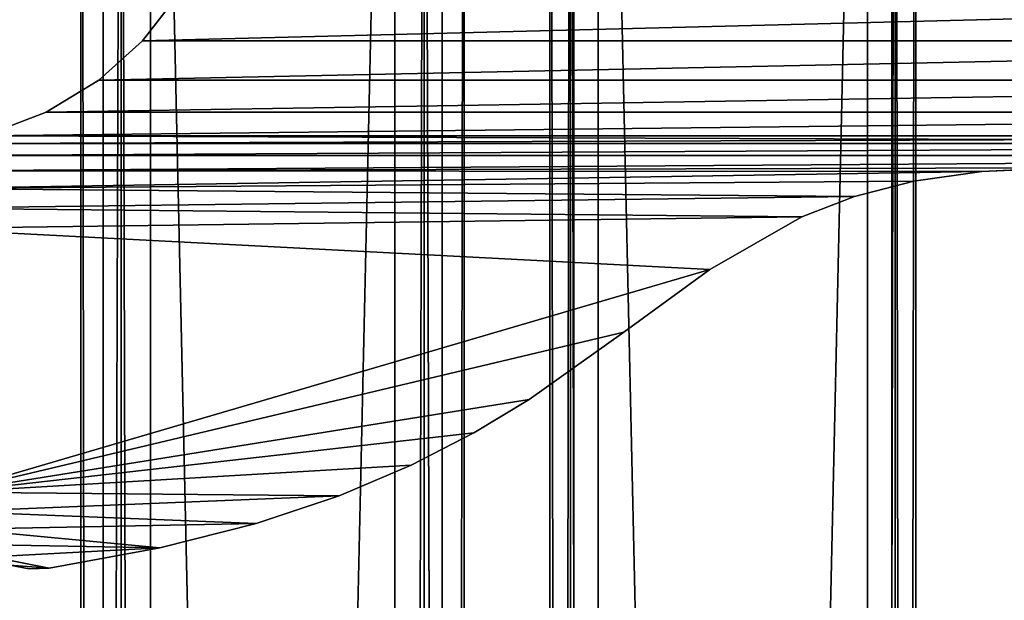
# Model space of a CAD drawing. Extents: x -1687 to 817, y -668 to 832.
# Tile 157 of 182: x 354 to 468, y 643 to 710. Entities that reach past the tile are written whole.
import ezdxf

# ---------------------------------------------------------------- set-up
doc = ezdxf.new("R2010")
doc.units = 0
doc.header["$LTSCALE"] = 25.4
doc.layers.get('0').update_dxf_attribs({"color": 13, "linetype": 'CONTINUOUS'})
doc.layers.add('STEEL', color=54, linetype='CONTINUOUS')
doc.layers.add('WOOD', color=253, linetype='CONTINUOUS')

# ---------------------------------------------------------------- blocks, each defined once
blk = doc.blocks.new('L006_07-00_001_DOMY_LNA_OB')
at = {"color": 0}
for p, q in [((1500, 40, -37), (0, 40, -37)), ((0, 40, -3), (1500, 40, -3)), ((1500, 40, -37), (0, 40, -37)), ((0, 40, -3), (1500, 40, -3)), ((1500, 37), (0, 37)), ((0, 37, -40), (1500, 37, -40)), ((0, 37, -40), (1500, 37, -40)), ((1500, 37), (0, 37)), ((0, 3), (1500, 3)), ((1500, 3, -40), (0, 3, -40)), ((1500, 3, -40), (0, 3, -40)), ((0, 3), (1500, 3)), ((0, 0, -37), (1500, 0, -37)), ((1500, 0, -3), (0, 0, -3)), ((0, 0, -37), (1500, 0, -37)), ((1500, 0, -3), (0, 0, -3))]:
    blk.add_line(p, q, dxfattribs=at)
at = {"color": 7}
mesh = blk.add_polyface(dxfattribs=at)
corners = [(0, 40, -3), (1500, 40, -37), (0, 40, -37), (1500, 40, -3)]
mesh.append_faces([[corners[k] for k in face] for face in [(0, 1, 2), (1, 0, 3)]], dxfattribs={"vtx0": -1, "color": 7})
mesh = blk.add_polyface(dxfattribs=at)
corners = [(1500, 40, -37), (0, 37, -40), (0, 40, -37), (1500, 37, -40)]
mesh.append_faces([[corners[k] for k in face] for face in [(0, 1, 2), (1, 0, 3)]], dxfattribs={"vtx0": -1, "color": 7})
mesh = blk.add_polyface(dxfattribs=at)
corners = [(0, 37), (1500, 40, -3), (0, 40, -3), (1500, 37)]
mesh.append_faces([[corners[k] for k in face] for face in [(0, 1, 2), (1, 0, 3)]], dxfattribs={"vtx0": -1, "color": 7})
mesh = blk.add_polyface(dxfattribs=at)
corners = [(1500, 3), (0, 37), (0, 3), (1500, 37)]
mesh.append_faces([[corners[k] for k in face] for face in [(0, 1, 2), (1, 0, 3)]], dxfattribs={"vtx0": -1, "color": 7})
mesh = blk.add_polyface(dxfattribs=at)
corners = [(1500, 37, -40), (0, 3, -40), (0, 37, -40), (1500, 3, -40)]
mesh.append_faces([[corners[k] for k in face] for face in [(0, 1, 2), (1, 0, 3)]], dxfattribs={"vtx0": -1, "color": 7})
mesh = blk.add_polyface(dxfattribs=at)
corners = [(1500, 0, -37), (0, 3, -40), (1500, 3, -40), (0, 0, -37)]
mesh.append_faces([[corners[k] for k in face] for face in [(0, 1, 2), (1, 0, 3)]], dxfattribs={"vtx0": -1, "color": 7})
mesh = blk.add_polyface(dxfattribs=at)
corners = [(1500, 0, -3), (0, 3), (0, 0, -3), (1500, 3)]
mesh.append_faces([[corners[k] for k in face] for face in [(0, 1, 2), (1, 0, 3)]], dxfattribs={"vtx0": -1, "color": 7})
mesh = blk.add_polyface(dxfattribs=at)
corners = [(1500, 0, -3), (0, 0, -37), (1500, 0, -37), (0, 0, -3)]
mesh.append_faces([[corners[k] for k in face] for face in [(0, 1, 2), (1, 0, 3)]], dxfattribs={"vtx0": -1, "color": 7})
blk = doc.blocks.new('L006_07-01_000_DOMY_LNA_OB')
at = {"color": 0}
for p, q in [((232.83, 5, 48.59), (225.67, 5, 51.31)), ((232.83, 5, 48.59), (225.67, 5, 51.31)), ((232.83, 5, 48.59), (225.67, 0, 51.31)), ((232.83, 5, 48.59), (225.67, 0, 51.31)), ((228.63, 0, 100.89), (230.88, 5, 101.33)), ((230.88, 5, 101.33), (228.63, 5, 100.89)), ((228.63, 0, 100.89), (230.88, 5, 101.33)), ((230.88, 5, 101.33), (228.63, 5, 100.89)), ((230.88, 0, 101.33), (230.88, 5, 101.33)), ((230.88, 0, 101.33), (230.88, 5, 101.33)), ((230.88, 0, 101.33), (233.18, 5, 101.25)), ((233.18, 5, 101.25), (230.88, 5, 101.33)), ((230.88, 0, 101.33), (233.18, 5, 101.25)), ((233.18, 5, 101.25), (230.88, 5, 101.33)), ((238.92, 5, 44.88), (232.83, 5, 48.59)), ((232.83, 5, 48.59), (232.83, 0, 48.59)), ((232.83, 5, 48.59), (232.83, 0, 48.59)), ((238.92, 5, 44.88), (232.83, 5, 48.59)), ((238.92, 5, 44.88), (232.83, 0, 48.59)), ((238.92, 5, 44.88), (232.83, 0, 48.59)), ((233.18, 0, 101.25), (233.18, 5, 101.25)), ((233.18, 5, 101.25), (245.98, 5, 98.91)), ((233.18, 5, 101.25), (245.98, 5, 98.91)), ((233.18, 5, 101.25), (245.98, 0, 98.91)), ((233.18, 5, 101.25), (245.98, 0, 98.91)), ((233.18, 0, 101.25), (233.18, 5, 101.25)), ((243.98, 5, 40.32), (238.92, 5, 44.88)), ((238.92, 5, 44.88), (238.92, 0, 44.88)), ((238.92, 5, 44.88), (238.92, 0, 44.88)), ((243.98, 5, 40.32), (238.92, 5, 44.88)), ((243.98, 5, 40.32), (238.92, 0, 44.88)), ((243.98, 5, 40.32), (238.92, 0, 44.88)), ((248.04, 5, 35.06), (243.98, 5, 40.32)), ((243.98, 5, 40.32), (243.98, 0, 40.32)), ((243.98, 5, 40.32), (243.98, 0, 40.32)), ((248.04, 5, 35.06), (243.98, 5, 40.32)), ((248.04, 5, 35.06), (243.98, 0, 40.32)), ((248.04, 5, 35.06), (243.98, 0, 40.32)), ((245.98, 5, 98.91), (257.09, 5, 96.09)), ((245.98, 5, 98.91), (257.09, 5, 96.09)), ((245.98, 5, 98.91), (257.09, 0, 96.09)), ((245.98, 5, 98.91), (257.09, 0, 96.09)), ((245.98, 5, 98.91), (245.98, 0, 98.91)), ((245.98, 5, 98.91), (245.98, 0, 98.91)), ((257.09, 5, 96.09), (266.69, 5, 92.88)), ((257.09, 5, 96.09), (266.69, 5, 92.88)), ((257.09, 5, 96.09), (266.69, 0, 92.88)), ((257.09, 5, 96.09), (266.69, 0, 92.88)), ((257.09, 5, 96.09), (257.09, 0, 96.09)), ((257.09, 5, 96.09), (257.09, 0, 96.09)), ((266.69, 5, 92.88), (275.01, 5, 89.36)), ((266.69, 5, 92.88), (275.01, 5, 89.36)), ((266.69, 5, 92.88), (275.01, 0, 89.36)), ((266.69, 5, 92.88), (275.01, 0, 89.36)), ((266.69, 5, 92.88), (266.69, 0, 92.88)), ((266.69, 5, 92.88), (266.69, 0, 92.88)), ((275.01, 5, 89.36), (282.24, 5, 85.63)), ((275.01, 5, 89.36), (282.24, 5, 85.63)), ((275.01, 5, 89.36), (282.24, 0, 85.63)), ((275.01, 5, 89.36), (282.24, 0, 85.63)), ((275.01, 5, 89.36), (275.01, 0, 89.36)), ((275.01, 5, 89.36), (275.01, 0, 89.36)), ((282.24, 5, 85.63), (288.61, 5, 81.76)), ((282.24, 5, 85.63), (288.61, 5, 81.76)), ((282.24, 5, 85.63), (288.61, 0, 81.76)), ((282.24, 5, 85.63), (288.61, 0, 81.76)), ((282.24, 5, 85.63), (282.24, 0, 85.63)), ((282.24, 5, 85.63), (282.24, 0, 85.63)), ((288.61, 5, 81.76), (299.55, 5, 73.99)), ((288.61, 5, 81.76), (299.55, 5, 73.99)), ((288.61, 5, 81.76), (299.55, 0, 73.99)), ((288.61, 5, 81.76), (299.55, 0, 73.99)), ((288.61, 5, 81.76), (288.61, 0, 81.76)), ((288.61, 5, 81.76), (288.61, 0, 81.76)), ((299.55, 5, 73.99), (309.49, 5, 66.73)), ((299.55, 5, 73.99), (309.49, 5, 66.73)), ((299.55, 5, 73.99), (309.49, 0, 66.73)), ((299.55, 5, 73.99), (309.49, 0, 66.73)), ((299.55, 5, 73.99), (299.55, 0, 73.99)), ((299.55, 5, 73.99), (299.55, 0, 73.99)), ((309.49, 5, 66.73), (320.11, 5, 60.68)), ((309.49, 5, 66.73), (320.11, 5, 60.68)), ((309.49, 5, 66.73), (320.11, 0, 60.68)), ((309.49, 5, 66.73), (320.11, 0, 60.68)), ((309.49, 5, 66.73), (309.49, 0, 66.73)), ((309.49, 5, 66.73), (309.49, 0, 66.73)), ((320.11, 5, 60.68), (326.19, 5, 58.33)), ((320.11, 5, 60.68), (326.19, 5, 58.33)), ((320.11, 5, 60.68), (326.19, 0, 58.33)), ((320.11, 5, 60.68), (326.19, 0, 58.33)), ((320.11, 5, 60.68), (320.11, 0, 60.68)), ((320.11, 5, 60.68), (320.11, 0, 60.68)), ((326.19, 5, 58.33), (333.06, 5, 56.54)), ((326.19, 5, 58.33), (333.06, 5, 56.54)), ((326.19, 5, 58.33), (333.06, 0, 56.54)), ((326.19, 5, 58.33), (333.06, 0, 56.54)), ((326.19, 5, 58.33), (326.19, 0, 58.33)), ((326.19, 5, 58.33), (326.19, 0, 58.33)), ((333.06, 5, 56.54), (340.92, 5, 55.41)), ((333.06, 5, 56.54), (340.92, 5, 55.41)), ((333.06, 5, 56.54), (340.92, 0, 55.41)), ((333.06, 5, 56.54), (340.92, 0, 55.41)), ((333.06, 5, 56.54), (333.06, 0, 56.54)), ((333.06, 5, 56.54), (333.06, 0, 56.54)), ((340.92, 5, 55.41), (350, 5, 55)), ((340.92, 5, 55.41), (350, 5, 55)), ((340.92, 5, 55.41), (350, 0, 55.01)), ((340.92, 5, 55.41), (350, 0, 55.01)), ((340.92, 5, 55.41), (340.92, 0, 55.41)), ((340.92, 5, 55.41), (340.92, 0, 55.41)), ((225.67, 0, 51.31), (232.83, 0, 48.59)), ((225.67, 0, 51.31), (232.83, 0, 48.59)), ((228.63, 0, 100.89), (230.88, 0, 101.33)), ((228.63, 0, 100.89), (230.88, 0, 101.33)), ((230.88, 0, 101.33), (233.18, 0, 101.25)), ((230.88, 0, 101.33), (233.18, 0, 101.25)), ((232.83, 0, 48.59), (238.92, 0, 44.88)), ((232.83, 0, 48.59), (238.92, 0, 44.88)), ((245.98, 0, 98.91), (233.18, 0, 101.25)), ((245.98, 0, 98.91), (233.18, 0, 101.25)), ((238.92, 0, 44.88), (243.98, 0, 40.32)), ((238.92, 0, 44.88), (243.98, 0, 40.32)), ((243.98, 0, 40.32), (248.04, 0, 35.06)), ((243.98, 0, 40.32), (248.04, 0, 35.06)), ((257.09, 0, 96.09), (245.98, 0, 98.91)), ((257.09, 0, 96.09), (245.98, 0, 98.91)), ((266.69, 0, 92.88), (257.09, 0, 96.09)), ((266.69, 0, 92.88), (257.09, 0, 96.09)), ((275.01, 0, 89.36), (266.69, 0, 92.88)), ((275.01, 0, 89.36), (266.69, 0, 92.88)), ((282.24, 0, 85.63), (275.01, 0, 89.36)), ((282.24, 0, 85.63), (275.01, 0, 89.36)), ((288.61, 0, 81.76), (282.24, 0, 85.63)), ((288.61, 0, 81.76), (282.24, 0, 85.63)), ((299.55, 0, 73.99), (288.61, 0, 81.76)), ((299.55, 0, 73.99), (288.61, 0, 81.76)), ((309.49, 0, 66.73), (299.55, 0, 73.99)), ((309.49, 0, 66.73), (299.55, 0, 73.99)), ((320.11, 0, 60.68), (309.49, 0, 66.73)), ((320.11, 0, 60.68), (309.49, 0, 66.73)), ((326.19, 0, 58.33), (320.11, 0, 60.68)), ((326.19, 0, 58.33), (320.11, 0, 60.68)), ((333.06, 0, 56.54), (326.19, 0, 58.33)), ((333.06, 0, 56.54), (326.19, 0, 58.33)), ((340.92, 0, 55.41), (333.06, 0, 56.54)), ((340.92, 0, 55.41), (333.06, 0, 56.54)), ((350, 0, 55.01), (340.92, 0, 55.41)), ((350, 0, 55.01), (340.92, 0, 55.41))]:
    blk.add_line(p, q, dxfattribs=at)
at = {"color": 253}
mesh = blk.add_polyface(dxfattribs=at)
corners = [(255, 5, 10), (445, 5, 5), (255, 5, 5), (445, 5, 10), (254.58, 5, 16.57), (445.42, 5, 16.57), (253.31, 5, 23.04), (446.69, 5, 23.04), (251.14, 5, 29.25), (448.86, 5, 29.25), (248.04, 5, 35.06), (451.96, 5, 35.06), (243.98, 5, 40.32), (456.02, 5, 40.32), (238.92, 5, 44.88), (461.08, 5, 44.88), (232.83, 5, 48.59), (467.17, 5, 48.59), (225.67, 5, 51.31), (474.33, 5, 51.31), (223.51, 5, 52.2), (476.49, 5, 52.2), (221.62, 5, 53.57), (478.38, 5, 53.57), (220.09, 5, 55.34), (350, 5, 55), (340.92, 5, 55.41), (219.02, 5, 57.41), (333.06, 5, 56.54), (326.19, 5, 58.33), (218.46, 5, 59.68), (320.11, 5, 60.68), (218.44, 5, 62.02), (309.49, 5, 66.73), (221.74, 5, 92.45), (299.55, 5, 73.99), (288.61, 5, 81.76), (282.24, 5, 85.63), (275.01, 5, 89.36), (266.69, 5, 92.88), (222.25, 5, 94.69), (257.09, 5, 96.09), (223.26, 5, 96.75), (245.98, 5, 98.91), (224.71, 5, 98.53), (226.53, 5, 99.94), (233.18, 5, 101.25), (228.63, 5, 100.89), (230.88, 5, 101.33), (479.91, 5, 55.34), (359.08, 5, 55.41), (480.98, 5, 57.41), (366.94, 5, 56.54), (373.81, 5, 58.33), (481.54, 5, 59.68), (379.89, 5, 60.68), (481.56, 5, 62.02), (390.51, 5, 66.73), (478.26, 5, 92.45), (400.45, 5, 73.99), (411.39, 5, 81.76), (417.76, 5, 85.63), (424.99, 5, 89.36), (433.31, 5, 92.88), (477.75, 5, 94.69), (442.91, 5, 96.09), (476.74, 5, 96.75), (454.02, 5, 98.91), (475.29, 5, 98.53), (473.47, 5, 99.94), (466.82, 5, 101.25), (471.37, 5, 100.89), (469.12, 5, 101.33)]
mesh.append_faces([[corners[k] for k in face] for face in [(0, 1, 2), (46, 47, 48), (71, 70, 72)]], dxfattribs={"vtx0": -1, "color": 253})
mesh.append_faces([[corners[k] for k in face] for face in [(1, 0, 3), (3, 4, 5), (5, 6, 7), (7, 8, 9), (9, 10, 11), (11, 12, 13), (13, 14, 15), (15, 16, 17), (17, 18, 19), (19, 20, 21), (21, 22, 23), (25, 24, 26), (26, 27, 28), (28, 27, 29), (29, 30, 31), (31, 32, 33), (33, 34, 35), (35, 34, 36), (36, 34, 37), (37, 34, 38), (38, 34, 39), (39, 40, 41), (41, 42, 43), (43, 45, 46), (49, 50, 51), (51, 53, 54), (54, 55, 56), (56, 57, 58), (58, 63, 64), (64, 65, 66), (66, 67, 68), (68, 67, 69), (69, 70, 71)]], dxfattribs={"vtx0": -1, "vtx1": -1, "color": 253})
mesh.append_faces([[corners[k] for k in face] for face in [(23, 24, 25)]], dxfattribs={"vtx0": -1, "vtx1": -1, "vtx2": -1, "color": 253})
mesh.append_faces([[corners[k] for k in face] for face in [(3, 0, 4), (5, 4, 6), (7, 6, 8), (9, 8, 10), (11, 10, 12), (13, 12, 14), (15, 14, 16), (17, 16, 18), (19, 18, 20), (21, 20, 22), (23, 22, 24), (26, 24, 27), (29, 27, 30), (31, 30, 32), (33, 32, 34), (39, 34, 40), (41, 40, 42), (43, 42, 44), (43, 44, 45), (46, 45, 47), (25, 49, 23), (49, 25, 50), (51, 50, 52), (51, 52, 53), (54, 53, 55), (56, 55, 57), (58, 57, 59), (58, 59, 60), (58, 60, 61), (58, 61, 62), (58, 62, 63), (64, 63, 65), (66, 65, 67), (69, 67, 70)]], dxfattribs={"vtx0": -1, "vtx2": -1, "color": 253})
mesh = blk.add_polyface(dxfattribs=at)
corners = [(232.83, 5, 48.59), (225.67, 0, 51.31), (225.67, 5, 51.31)]
mesh.append_faces([[corners[k] for k in face] for face in [(0, 1, 2)]], dxfattribs={"color": 253})
mesh = blk.add_polyface(dxfattribs=at)
corners = [(232.83, 0, 48.59), (225.67, 0, 51.31), (232.83, 5, 48.59)]
mesh.append_faces([[corners[k] for k in face] for face in [(0, 1, 2)]], dxfattribs={"color": 253})
mesh = blk.add_polyface(dxfattribs=at)
corners = [(230.88, 5, 101.33), (228.63, 5, 100.89), (228.63, 0, 100.89)]
mesh.append_faces([[corners[k] for k in face] for face in [(0, 1, 2)]], dxfattribs={"color": 253})
mesh = blk.add_polyface(dxfattribs=at)
corners = [(230.88, 5, 101.33), (228.63, 0, 100.89), (230.88, 0, 101.33)]
mesh.append_faces([[corners[k] for k in face] for face in [(0, 1, 2)]], dxfattribs={"color": 253})
mesh = blk.add_polyface(dxfattribs=at)
corners = [(233.18, 5, 101.25), (230.88, 5, 101.33), (230.88, 0, 101.33)]
mesh.append_faces([[corners[k] for k in face] for face in [(0, 1, 2)]], dxfattribs={"color": 253})
mesh = blk.add_polyface(dxfattribs=at)
corners = [(233.18, 5, 101.25), (230.88, 0, 101.33), (233.18, 0, 101.25)]
mesh.append_faces([[corners[k] for k in face] for face in [(0, 1, 2)]], dxfattribs={"color": 253})
mesh = blk.add_polyface(dxfattribs=at)
corners = [(238.92, 5, 44.88), (232.83, 0, 48.59), (232.83, 5, 48.59)]
mesh.append_faces([[corners[k] for k in face] for face in [(0, 1, 2)]], dxfattribs={"color": 253})
mesh = blk.add_polyface(dxfattribs=at)
corners = [(238.92, 0, 44.88), (232.83, 0, 48.59), (238.92, 5, 44.88)]
mesh.append_faces([[corners[k] for k in face] for face in [(0, 1, 2)]], dxfattribs={"color": 253})
mesh = blk.add_polyface(dxfattribs=at)
corners = [(245.98, 5, 98.91), (233.18, 5, 101.25), (245.98, 0, 98.91)]
mesh.append_faces([[corners[k] for k in face] for face in [(0, 1, 2)]], dxfattribs={"color": 253})
mesh = blk.add_polyface(dxfattribs=at)
corners = [(245.98, 0, 98.91), (233.18, 5, 101.25), (233.18, 0, 101.25)]
mesh.append_faces([[corners[k] for k in face] for face in [(0, 1, 2)]], dxfattribs={"color": 253})
mesh = blk.add_polyface(dxfattribs=at)
corners = [(243.98, 5, 40.32), (238.92, 0, 44.88), (238.92, 5, 44.88)]
mesh.append_faces([[corners[k] for k in face] for face in [(0, 1, 2)]], dxfattribs={"color": 253})
mesh = blk.add_polyface(dxfattribs=at)
corners = [(243.98, 0, 40.32), (238.92, 0, 44.88), (243.98, 5, 40.32)]
mesh.append_faces([[corners[k] for k in face] for face in [(0, 1, 2)]], dxfattribs={"color": 253})
mesh = blk.add_polyface(dxfattribs=at)
corners = [(248.04, 5, 35.06), (243.98, 0, 40.32), (243.98, 5, 40.32)]
mesh.append_faces([[corners[k] for k in face] for face in [(0, 1, 2)]], dxfattribs={"color": 253})
mesh = blk.add_polyface(dxfattribs=at)
corners = [(248.04, 5, 35.06), (248.04, 0, 35.06), (243.98, 0, 40.32)]
mesh.append_faces([[corners[k] for k in face] for face in [(0, 1, 2)]], dxfattribs={"color": 253})
mesh = blk.add_polyface(dxfattribs=at)
corners = [(257.09, 5, 96.09), (245.98, 5, 98.91), (257.09, 0, 96.09)]
mesh.append_faces([[corners[k] for k in face] for face in [(0, 1, 2)]], dxfattribs={"color": 253})
mesh = blk.add_polyface(dxfattribs=at)
corners = [(257.09, 0, 96.09), (245.98, 5, 98.91), (245.98, 0, 98.91)]
mesh.append_faces([[corners[k] for k in face] for face in [(0, 1, 2)]], dxfattribs={"color": 253})
mesh = blk.add_polyface(dxfattribs=at)
corners = [(266.69, 5, 92.88), (257.09, 5, 96.09), (266.69, 0, 92.88)]
mesh.append_faces([[corners[k] for k in face] for face in [(0, 1, 2)]], dxfattribs={"color": 253})
mesh = blk.add_polyface(dxfattribs=at)
corners = [(266.69, 0, 92.88), (257.09, 5, 96.09), (257.09, 0, 96.09)]
mesh.append_faces([[corners[k] for k in face] for face in [(0, 1, 2)]], dxfattribs={"color": 253})
mesh = blk.add_polyface(dxfattribs=at)
corners = [(275.01, 5, 89.36), (266.69, 5, 92.88), (275.01, 0, 89.36)]
mesh.append_faces([[corners[k] for k in face] for face in [(0, 1, 2)]], dxfattribs={"color": 253})
mesh = blk.add_polyface(dxfattribs=at)
corners = [(275.01, 0, 89.36), (266.69, 5, 92.88), (266.69, 0, 92.88)]
mesh.append_faces([[corners[k] for k in face] for face in [(0, 1, 2)]], dxfattribs={"color": 253})
mesh = blk.add_polyface(dxfattribs=at)
corners = [(282.24, 5, 85.63), (275.01, 5, 89.36), (282.24, 0, 85.63)]
mesh.append_faces([[corners[k] for k in face] for face in [(0, 1, 2)]], dxfattribs={"color": 253})
mesh = blk.add_polyface(dxfattribs=at)
corners = [(282.24, 0, 85.63), (275.01, 5, 89.36), (275.01, 0, 89.36)]
mesh.append_faces([[corners[k] for k in face] for face in [(0, 1, 2)]], dxfattribs={"color": 253})
mesh = blk.add_polyface(dxfattribs=at)
corners = [(288.61, 5, 81.76), (282.24, 5, 85.63), (288.61, 0, 81.76)]
mesh.append_faces([[corners[k] for k in face] for face in [(0, 1, 2)]], dxfattribs={"color": 253})
mesh = blk.add_polyface(dxfattribs=at)
corners = [(288.61, 0, 81.76), (282.24, 5, 85.63), (282.24, 0, 85.63)]
mesh.append_faces([[corners[k] for k in face] for face in [(0, 1, 2)]], dxfattribs={"color": 253})
mesh = blk.add_polyface(dxfattribs=at)
corners = [(299.55, 5, 73.99), (288.61, 5, 81.76), (299.55, 0, 73.99)]
mesh.append_faces([[corners[k] for k in face] for face in [(0, 1, 2)]], dxfattribs={"color": 253})
mesh = blk.add_polyface(dxfattribs=at)
corners = [(299.55, 0, 73.99), (288.61, 5, 81.76), (288.61, 0, 81.76)]
mesh.append_faces([[corners[k] for k in face] for face in [(0, 1, 2)]], dxfattribs={"color": 253})
mesh = blk.add_polyface(dxfattribs=at)
corners = [(309.49, 5, 66.73), (299.55, 5, 73.99), (309.49, 0, 66.73)]
mesh.append_faces([[corners[k] for k in face] for face in [(0, 1, 2)]], dxfattribs={"color": 253})
mesh = blk.add_polyface(dxfattribs=at)
corners = [(309.49, 0, 66.73), (299.55, 5, 73.99), (299.55, 0, 73.99)]
mesh.append_faces([[corners[k] for k in face] for face in [(0, 1, 2)]], dxfattribs={"color": 253})
mesh = blk.add_polyface(dxfattribs=at)
corners = [(320.11, 5, 60.68), (309.49, 5, 66.73), (320.11, 0, 60.68)]
mesh.append_faces([[corners[k] for k in face] for face in [(0, 1, 2)]], dxfattribs={"color": 253})
mesh = blk.add_polyface(dxfattribs=at)
corners = [(320.11, 0, 60.68), (309.49, 5, 66.73), (309.49, 0, 66.73)]
mesh.append_faces([[corners[k] for k in face] for face in [(0, 1, 2)]], dxfattribs={"color": 253})
mesh = blk.add_polyface(dxfattribs=at)
corners = [(326.19, 5, 58.33), (320.11, 5, 60.68), (326.19, 0, 58.33)]
mesh.append_faces([[corners[k] for k in face] for face in [(0, 1, 2)]], dxfattribs={"color": 253})
mesh = blk.add_polyface(dxfattribs=at)
corners = [(326.19, 0, 58.33), (320.11, 5, 60.68), (320.11, 0, 60.68)]
mesh.append_faces([[corners[k] for k in face] for face in [(0, 1, 2)]], dxfattribs={"color": 253})
mesh = blk.add_polyface(dxfattribs=at)
corners = [(333.06, 5, 56.54), (326.19, 5, 58.33), (333.06, 0, 56.54)]
mesh.append_faces([[corners[k] for k in face] for face in [(0, 1, 2)]], dxfattribs={"color": 253})
mesh = blk.add_polyface(dxfattribs=at)
corners = [(333.06, 0, 56.54), (326.19, 5, 58.33), (326.19, 0, 58.33)]
mesh.append_faces([[corners[k] for k in face] for face in [(0, 1, 2)]], dxfattribs={"color": 253})
mesh = blk.add_polyface(dxfattribs=at)
corners = [(340.92, 5, 55.41), (333.06, 5, 56.54), (340.92, 0, 55.41)]
mesh.append_faces([[corners[k] for k in face] for face in [(0, 1, 2)]], dxfattribs={"color": 253})
mesh = blk.add_polyface(dxfattribs=at)
corners = [(340.92, 0, 55.41), (333.06, 5, 56.54), (333.06, 0, 56.54)]
mesh.append_faces([[corners[k] for k in face] for face in [(0, 1, 2)]], dxfattribs={"color": 253})
mesh = blk.add_polyface(dxfattribs=at)
corners = [(350, 0, 55.01), (350, 5, 55), (340.92, 5, 55.41)]
mesh.append_faces([[corners[k] for k in face] for face in [(0, 1, 2)]], dxfattribs={"color": 253})
mesh = blk.add_polyface(dxfattribs=at)
corners = [(350, 0, 55.01), (340.92, 5, 55.41), (340.92, 0, 55.41)]
mesh.append_faces([[corners[k] for k in face] for face in [(0, 1, 2)]], dxfattribs={"color": 253})
mesh = blk.add_polyface(dxfattribs=at)
corners = [(479.91, 0, 55.34), (350, 0, 55.01), (478.38, 0, 53.57), (359.08, 0, 55.41), (480.98, 0, 57.41), (366.94, 0, 56.54), (373.81, 0, 58.33), (481.54, 0, 59.68), (379.89, 0, 60.68), (481.56, 0, 62.02), (390.51, 0, 66.73), (478.26, 0, 92.45), (400.45, 0, 73.99), (411.39, 0, 81.76), (417.76, 0, 85.63), (424.99, 0, 89.36), (433.31, 0, 92.88), (477.75, 0, 94.69), (442.91, 0, 96.09), (476.74, 0, 96.75), (454.02, 0, 98.91), (475.29, 0, 98.53), (473.47, 0, 99.94), (466.82, 0, 101.25), (471.37, 0, 100.89), (469.12, 0, 101.33), (445, 0, 10), (255, 0, 5), (445, 0, 5), (255, 0, 10), (254.58, 0, 16.57), (445.42, 0, 16.57), (253.31, 0, 23.04), (446.69, 0, 23.04), (251.14, 0, 29.25), (448.86, 0, 29.25), (248.04, 0, 35.06), (451.96, 0, 35.06), (243.98, 0, 40.32), (456.02, 0, 40.32), (238.92, 0, 44.88), (461.08, 0, 44.88), (232.83, 0, 48.59), (467.17, 0, 48.59), (225.67, 0, 51.31), (474.33, 0, 51.31), (476.49, 0, 52.2), (223.51, 0, 52.2), (221.62, 0, 53.57), (220.09, 0, 55.34), (340.92, 0, 55.41), (219.02, 0, 57.41), (333.06, 0, 56.54), (326.19, 0, 58.33), (218.46, 0, 59.68), (320.11, 0, 60.68), (218.44, 0, 62.02), (309.49, 0, 66.73), (221.74, 0, 92.45), (299.55, 0, 73.99), (288.61, 0, 81.76), (282.24, 0, 85.63), (275.01, 0, 89.36), (266.69, 0, 92.88), (222.25, 0, 94.69), (257.09, 0, 96.09), (223.26, 0, 96.75), (245.98, 0, 98.91), (224.71, 0, 98.53), (226.53, 0, 99.94), (233.18, 0, 101.25), (228.63, 0, 100.89), (230.88, 0, 101.33)]
mesh.append_faces([[corners[k] for k in face] for face in [(23, 24, 25), (26, 27, 28), (71, 70, 72)]], dxfattribs={"vtx0": -1, "color": 253})
mesh.append_faces([[corners[k] for k in face] for face in [(0, 1, 2), (1, 0, 3), (3, 4, 5), (5, 4, 6), (6, 7, 8), (8, 9, 10), (10, 11, 12), (12, 11, 13), (13, 11, 14), (14, 11, 15), (15, 11, 16), (16, 17, 18), (18, 19, 20), (20, 22, 23), (27, 26, 29), (29, 26, 30), (30, 31, 32), (32, 33, 34), (34, 35, 36), (36, 37, 38), (38, 39, 40), (40, 41, 42), (42, 43, 44), (44, 46, 47), (47, 46, 48), (48, 2, 49), (49, 50, 51), (51, 53, 54), (54, 55, 56), (56, 57, 58), (58, 63, 64), (64, 65, 66), (66, 67, 68), (68, 67, 69), (69, 70, 71)]], dxfattribs={"vtx0": -1, "vtx1": -1, "color": 253})
mesh.append_faces([[corners[k] for k in face] for face in [(49, 2, 1)]], dxfattribs={"vtx0": -1, "vtx1": -1, "vtx2": -1, "color": 253})
mesh.append_faces([[corners[k] for k in face] for face in [(3, 0, 4), (6, 4, 7), (8, 7, 9), (10, 9, 11), (16, 11, 17), (18, 17, 19), (20, 19, 21), (20, 21, 22), (23, 22, 24), (30, 26, 31), (32, 31, 33), (34, 33, 35), (36, 35, 37), (38, 37, 39), (40, 39, 41), (42, 41, 43), (44, 43, 45), (44, 45, 46), (48, 46, 2), (49, 1, 50), (51, 50, 52), (51, 52, 53), (54, 53, 55), (56, 55, 57), (58, 57, 59), (58, 59, 60), (58, 60, 61), (58, 61, 62), (58, 62, 63), (64, 63, 65), (66, 65, 67), (69, 67, 70)]], dxfattribs={"vtx0": -1, "vtx2": -1, "color": 253})

msp = doc.modelspace()

# ---------------------------------------------------------------- block references
at = {"layer": 'STEEL', "color": 0, "extrusion": (-2.22045e-16, -1, 1.5786e-16), "rotation": 1.26858629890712e-09}
msp.add_blockref('L006_07-01_000_DOMY_LNA_OB', (124.22, 1125, -747.82), dxfattribs=at)
at = {"layer": 'WOOD', "color": 0, "extrusion": (-0.990586, 2.56399e-16, 0.136891)}
msp.add_blockref('L006_07-00_001_DOMY_LNA_OB', (-831.82, 1536.66, -151.74), dxfattribs=at)
at = {"layer": 'WOOD', "color": 0, "extrusion": (-0.997548, 2.3103e-16, 0.069987)}
msp.add_blockref('L006_07-00_001_DOMY_LNA_OB', (-831.82, 1520.18, -309.38), dxfattribs=at)

doc.saveas('drawing.dxf')
